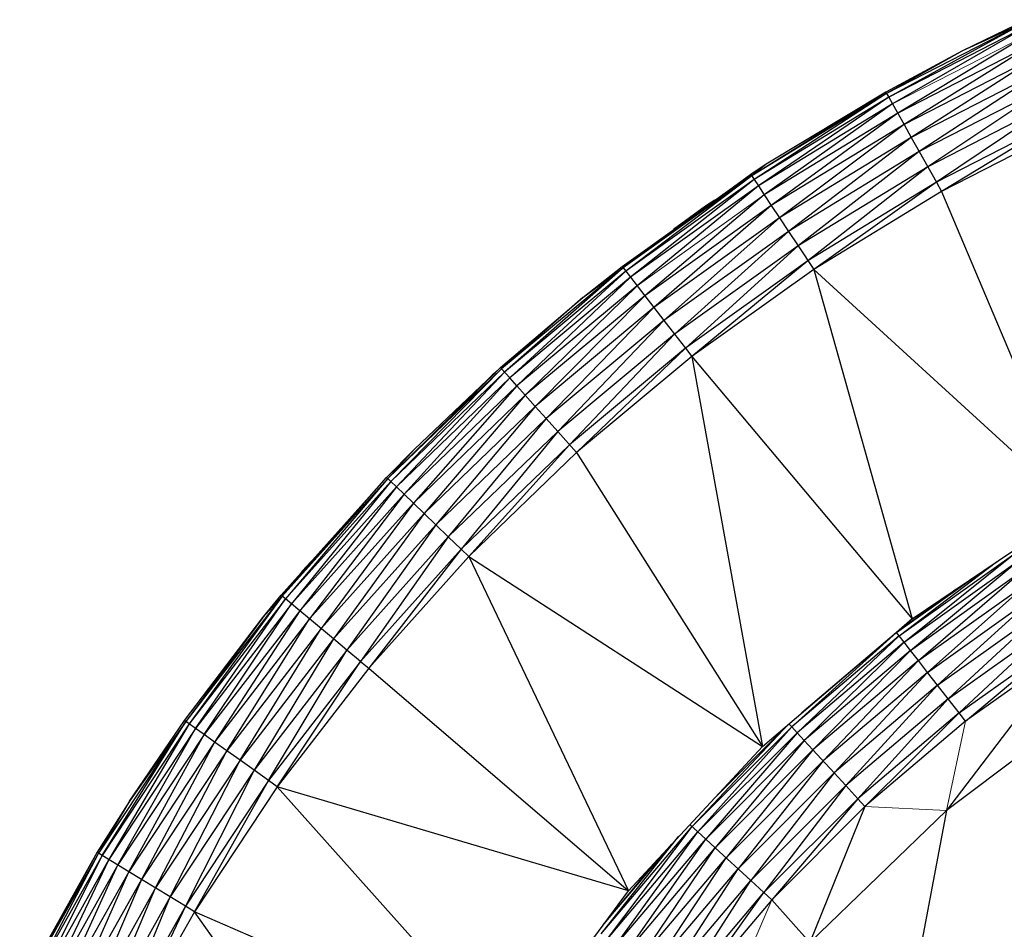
# Paper-space layout '_Left' of a CAD drawing. Header units: millimetres. Extents: x 1 to 464, y 0 to 650.
# Tile 7 of 50: x 2.91 to 11.55, y 124.66 to 132.64. Entities that reach past the tile are written whole.
import ezdxf

# ---------------------------------------------------------------- set-up
doc = ezdxf.new("R2010")
doc.units = ezdxf.units.MM

psp = doc.layouts.new('_Left')

# ---------------------------------------------------------------- linework, layer by layer
at = {"color": 7, "linetype": 'Continuous', "lineweight": 25}
for p, q in [((11.7522, 132.6236), (10.5189, 131.9894)), ((11.7522, 132.6236), (10.5375, 131.9563)), ((11.7464, 132.6361), (11.1852, 132.3617)), ((11.7522, 132.6236), (11.1852, 132.3617)), ((11.7684, 132.5891), (10.5375, 131.9563)), ((11.7684, 132.5891), (10.571, 131.8966)), ((11.7974, 132.5272), (10.6166, 131.8154)), ((11.837, 132.4428), (10.6166, 131.8154)), ((11.837, 132.4428), (10.6716, 131.7174)), ((11.1852, 132.3617), (10.5121, 132.0015)), ((11.1852, 132.3617), (10.5189, 131.9894)), ((11.8847, 132.3411), (10.6716, 131.7174)), ((11.8847, 132.3411), (10.7355, 131.6035)), ((11.9401, 132.2228), (10.7355, 131.6035)), ((11.9401, 132.2228), (10.8056, 131.4785)), ((12.0009, 132.0931), (10.8056, 131.4785)), ((12.0009, 132.0931), (10.8799, 131.3462)), ((10.5121, 132.0015), (9.3351, 131.267)), ((10.5189, 131.9894), (9.3351, 131.267)), ((10.5189, 131.9894), (9.3561, 131.2353)), ((10.5121, 132.0015), (9.4629, 131.3674)), ((10.5121, 132.0015), (10.5189, 131.9894)), ((10.5189, 131.9894), (10.5375, 131.9563)), ((10.5375, 131.9563), (9.3561, 131.2353)), ((10.5375, 131.9563), (9.3938, 131.1782)), ((10.5375, 131.9563), (10.571, 131.8966)), ((12.0654, 131.9556), (10.8799, 131.3462)), ((12.0654, 131.9556), (10.9563, 131.21)), ((10.571, 131.8966), (9.3938, 131.1782)), ((10.571, 131.8966), (9.4452, 131.1005)), ((10.6166, 131.8154), (9.4452, 131.1005)), ((10.6166, 131.8154), (9.5073, 131.0068)), ((10.571, 131.8966), (10.6716, 131.7174)), ((12.1316, 131.8143), (10.9563, 131.21)), ((12.1316, 131.8143), (11.0015, 131.1295)), ((12.1708, 131.7307), (11.0015, 131.1295)), ((10.6716, 131.7174), (9.5073, 131.0068)), ((10.6716, 131.7174), (9.5793, 130.8979)), ((10.6716, 131.7174), (10.7355, 131.6035)), ((10.7355, 131.6035), (9.5793, 130.8979)), ((10.7355, 131.6035), (9.6584, 130.7784)), ((10.7355, 131.6035), (10.8056, 131.4785)), ((10.8056, 131.4785), (9.6584, 130.7784)), ((10.8056, 131.4785), (9.7421, 130.6518)), ((10.8056, 131.4785), (10.9563, 131.21)), ((9.4629, 131.3674), (9.3274, 131.2786)), ((9.4629, 131.3674), (9.3351, 131.267)), ((10.8799, 131.3462), (9.7421, 130.6518)), ((10.8799, 131.3462), (9.8282, 130.5216)), ((8.1987, 130.471), (9.3274, 131.2786)), ((9.3274, 131.2786), (8.2072, 130.4601)), ((9.3351, 131.267), (8.2072, 130.4601)), ((9.3351, 131.267), (8.2304, 130.43)), ((9.3561, 131.2353), (8.2304, 130.43)), ((9.3561, 131.2353), (8.2723, 130.3758)), ((9.3274, 131.2786), (9.3561, 131.2353)), ((9.3561, 131.2353), (9.3938, 131.1782)), ((9.3938, 131.1782), (8.2723, 130.3758)), ((9.3938, 131.1782), (8.3292, 130.3021)), ((9.3938, 131.1782), (9.4452, 131.1005)), ((10.9563, 131.21), (9.8282, 130.5216)), ((10.9563, 131.21), (9.8792, 130.4446)), ((11.0015, 131.1295), (9.8792, 130.4446)), ((10.9563, 131.21), (11.0015, 131.1295)), ((11.0015, 131.1295), (12.1754, 128.3437)), ((9.4452, 131.1005), (8.3979, 130.2131)), ((9.0107, 131.052), (8.931, 131.0014)), ((9.4452, 131.1005), (9.5073, 131.0068)), ((9.5073, 131.0068), (8.3979, 130.2131)), ((9.5073, 131.0068), (8.4777, 130.1098)), ((8.931, 131.0014), (8.6506, 130.7943)), ((9.5073, 131.0068), (9.5793, 130.8979)), ((9.5793, 130.8979), (8.4777, 130.1098)), ((9.5793, 130.8979), (8.5653, 129.9963)), ((9.5793, 130.8979), (9.6584, 130.7784)), ((9.6584, 130.7784), (8.5653, 129.9963)), ((9.6584, 130.7784), (8.6581, 129.8762)), ((9.6584, 130.7784), (9.7421, 130.6518)), ((9.7421, 130.6518), (8.6581, 129.8762)), ((9.7421, 130.6518), (8.7535, 129.7527)), ((9.7421, 130.6518), (9.8792, 130.4446)), ((9.8282, 130.5216), (8.7535, 129.7527)), ((9.8282, 130.5216), (8.8099, 129.6795)), ((8.2072, 130.4601), (7.1412, 129.5729)), ((8.2072, 130.4601), (7.1666, 129.5446)), ((7.8539, 130.1984), (8.1987, 130.471)), ((7.8539, 130.1984), (8.2072, 130.4601)), ((8.1987, 130.471), (8.2304, 130.43)), ((9.8792, 130.4446), (8.8099, 129.6795)), ((9.8792, 130.4446), (12.1754, 128.3437)), ((9.8792, 130.4446), (10.742, 127.3806)), ((8.2304, 130.43), (7.1666, 129.5446)), ((8.2304, 130.43), (7.2123, 129.4937)), ((8.2723, 130.3758), (7.2123, 129.4937)), ((8.2723, 130.3758), (7.2744, 129.4243)), ((8.2304, 130.43), (8.2723, 130.3758)), ((8.2723, 130.3758), (8.3979, 130.2131)), ((8.3292, 130.3021), (7.2744, 129.4243)), ((8.3292, 130.3021), (7.3494, 129.3406)), ((7.132, 129.5833), (7.8539, 130.1984)), ((7.8539, 130.1984), (7.1412, 129.5729)), ((8.3979, 130.2131), (7.3494, 129.3406)), ((8.3979, 130.2131), (7.4366, 129.2433)), ((8.3979, 130.2131), (8.4777, 130.1098)), ((8.4777, 130.1098), (7.4366, 129.2433)), ((8.4777, 130.1098), (7.5322, 129.1366)), ((8.4777, 130.1098), (8.5653, 129.9963)), ((8.5653, 129.9963), (7.5322, 129.1366)), ((8.5653, 129.9963), (7.6335, 129.0236)), ((8.5653, 129.9963), (8.6581, 129.8762)), ((8.6581, 129.8762), (7.6335, 129.0236)), ((8.6581, 129.8762), (7.7377, 128.9073)), ((8.6581, 129.8762), (8.7535, 129.7527)), ((8.7535, 129.7527), (7.7377, 128.9073)), ((8.7535, 129.7527), (7.7993, 128.8385)), ((8.7535, 129.7527), (8.8099, 129.6795)), ((8.8099, 129.6795), (7.7993, 128.8385)), ((8.8099, 129.6795), (9.4289, 126.259)), ((8.8099, 129.6795), (10.742, 127.3806)), ((6.1429, 128.6104), (7.132, 129.5833)), ((7.1412, 129.5729), (6.1429, 128.6104)), ((7.1412, 129.5729), (6.1702, 128.584)), ((6.376, 128.8676), (7.132, 129.5833)), ((7.132, 129.5833), (7.1412, 129.5729)), ((7.2123, 129.4937), (7.1412, 129.5729)), ((7.1666, 129.5446), (6.1702, 128.584)), ((7.1666, 129.5446), (6.2195, 128.5365)), ((7.2123, 129.4937), (6.2195, 128.5365)), ((7.2123, 129.4937), (6.2865, 128.4719)), ((7.0904, 129.5439), (7.0578, 129.5165)), ((7.0578, 129.5164), (7.082, 129.5359)), ((7.0578, 129.5164), (7.0686, 129.5232)), ((7.058, 129.5166), (7.0578, 129.5165)), ((7.0578, 129.5165), (7.0578, 129.5165)), ((7.2744, 129.4243), (7.2123, 129.4937)), ((7.2744, 129.4243), (6.2865, 128.4719)), ((7.2744, 129.4243), (6.3675, 128.3938)), ((7.3494, 129.3406), (7.2744, 129.4243)), ((7.3494, 129.3406), (6.3675, 128.3938)), ((7.3494, 129.3406), (6.4615, 128.3032)), ((7.4366, 129.2433), (7.3494, 129.3406)), ((7.4366, 129.2433), (6.4615, 128.3032)), ((7.4366, 129.2433), (6.5646, 128.2037)), ((7.5322, 129.1366), (7.4366, 129.2433)), ((7.5322, 129.1366), (6.5646, 128.2037)), ((7.5322, 129.1366), (6.6739, 128.0984)), ((7.6335, 129.0236), (7.5322, 129.1366)), ((7.6335, 129.0236), (6.6739, 128.0984)), ((7.6335, 129.0236), (6.7863, 127.9901)), ((7.7993, 128.8385), (7.6335, 129.0236)), ((7.7377, 128.9073), (6.7863, 127.9901)), ((7.7377, 128.9073), (6.8528, 127.9259)), ((6.1329, 128.62), (6.376, 128.8676)), ((6.376, 128.8676), (6.1429, 128.6104)), ((7.7993, 128.8385), (6.8528, 127.9259)), ((7.7993, 128.8385), (9.4289, 126.259)), ((5.2067, 127.5864), (6.1329, 128.62)), ((5.2174, 127.5775), (6.1329, 128.62)), ((6.1329, 128.62), (6.1429, 128.6104)), ((6.1429, 128.6104), (5.2174, 127.5775)), ((6.1429, 128.6104), (5.2466, 127.5532)), ((6.1702, 128.584), (5.2466, 127.5532)), ((6.1702, 128.584), (5.2992, 127.5094)), ((6.2195, 128.5365), (5.2992, 127.5094)), ((6.2195, 128.5365), (5.3708, 127.4498)), ((6.1429, 128.6104), (6.1702, 128.584)), ((6.1702, 128.584), (6.2195, 128.5365)), ((6.2195, 128.5365), (6.2865, 128.4719)), ((6.2865, 128.4719), (5.3708, 127.4498)), ((6.2865, 128.4719), (5.4572, 127.3779)), ((6.2865, 128.4719), (6.3675, 128.3938)), ((6.3675, 128.3938), (5.4572, 127.3779)), ((6.3675, 128.3938), (5.5576, 127.2944)), ((6.3675, 128.3938), (6.4615, 128.3032)), ((6.4615, 128.3032), (5.5576, 127.2944)), ((6.4615, 128.3032), (5.6677, 127.2027)), ((6.4615, 128.3032), (6.5646, 128.2037)), ((10.742, 127.3806), (12.1754, 128.3437)), ((6.5646, 128.2037), (5.6677, 127.2027)), ((6.5646, 128.2037), (5.7844, 127.1057)), ((6.5646, 128.2037), (6.6739, 128.0984)), ((6.6739, 128.0984), (5.7844, 127.1057)), ((6.6739, 128.0984), (5.9044, 127.0058)), ((6.6739, 128.0984), (6.7863, 127.9901)), ((6.7863, 127.9901), (5.9044, 127.0058)), ((6.7863, 127.9901), (5.9754, 126.9467)), ((6.7863, 127.9901), (6.8528, 127.9259)), ((10.6297, 127.2288), (11.6352, 127.9467)), ((10.6717, 127.1748), (11.6352, 127.9467)), ((5.3948, 127.7993), (5.469, 127.8791)), ((6.8528, 127.9259), (5.9754, 126.9467)), ((6.8528, 127.9259), (8.2533, 124.994)), ((6.8528, 127.9259), (9.4289, 126.259)), ((10.6297, 127.2288), (11.4832, 127.8786)), ((10.6717, 127.1748), (11.6726, 127.8894)), ((10.729, 127.1013), (11.6726, 127.8894)), ((5.3948, 127.7993), (5.3786, 127.7783)), ((5.3948, 127.7993), (5.4259, 127.831)), ((10.6064, 127.2588), (11.3354, 127.7793)), ((10.729, 127.1013), (11.7236, 127.8114)), ((10.798, 127.0126), (11.7236, 127.8114)), ((10.798, 127.0126), (11.7851, 127.7173)), ((10.8782, 126.9095), (11.7851, 127.7173)), ((5.0453, 127.3897), (5.2067, 127.5864)), ((5.2174, 127.5775), (5.2067, 127.5864)), ((11.1251, 127.6379), (10.6064, 127.2588)), ((10.8782, 126.9095), (11.8565, 127.608)), ((10.9662, 126.7964), (11.8565, 127.608)), ((5.2174, 127.5775), (4.3698, 126.4798)), ((5.2174, 127.5775), (4.4007, 126.4577)), ((5.2466, 127.5532), (4.4007, 126.4577)), ((4.4564, 126.4179), (5.2466, 127.5532)), ((5.2992, 127.5094), (4.4564, 126.4179)), ((4.5321, 126.3637), (5.2992, 127.5094)), ((5.0453, 127.3897), (5.2174, 127.5775)), ((5.2466, 127.5532), (5.2174, 127.5775)), ((5.2992, 127.5094), (5.2466, 127.5532)), ((5.3708, 127.4498), (5.2992, 127.5094)), ((5.3708, 127.4498), (4.5321, 126.3637)), ((5.3708, 127.4498), (4.6236, 126.2983)), ((5.4572, 127.3779), (5.3708, 127.4498)), ((10.9662, 126.7964), (11.9348, 127.488)), ((11.0594, 126.6766), (11.9348, 127.488)), ((4.3585, 126.4879), (5.0453, 127.3897)), ((5.0453, 127.3897), (4.3698, 126.4798)), ((5.4572, 127.3779), (4.6236, 126.2983)), ((4.7297, 126.2223), (5.4572, 127.3779)), ((5.6677, 127.2027), (5.4572, 127.3779)), ((9.4289, 126.259), (10.742, 127.3806)), ((10.742, 127.3806), (10.6064, 127.2588)), ((11.0594, 126.6766), (12.0179, 127.3609)), ((11.1553, 126.5535), (12.0179, 127.3609)), ((5.5576, 127.2944), (4.7297, 126.2223)), ((4.8463, 126.139), (5.5576, 127.2944)), ((10.6064, 127.2588), (9.6869, 126.4303)), ((10.6064, 127.2588), (9.776, 126.5555)), ((10.6297, 127.2288), (10.6036, 127.2623)), ((5.6677, 127.2027), (4.8463, 126.139)), ((5.6677, 127.2027), (4.9697, 126.0506)), ((5.7844, 127.1057), (5.6677, 127.2027)), ((10.6297, 127.2288), (9.6869, 126.4303)), ((10.6297, 127.2288), (9.7333, 126.3799)), ((10.6717, 127.1748), (9.7333, 126.3799)), ((10.6717, 127.1748), (9.7964, 126.3114)), ((10.6717, 127.1748), (10.6297, 127.2288)), ((10.729, 127.1013), (10.6717, 127.1748)), ((12.1538, 127.1529), (11.0435, 125.6981)), ((11.1553, 126.5535), (12.1032, 127.2303)), ((11.2121, 126.4806), (12.1032, 127.2303)), ((12.1538, 127.1529), (11.2121, 126.4806)), ((5.7844, 127.1057), (4.9697, 126.0506)), ((5.0967, 125.9598), (5.7844, 127.1057)), ((5.9044, 127.0058), (5.7844, 127.1057)), ((10.729, 127.1013), (9.7964, 126.3114)), ((10.729, 127.1013), (9.8725, 126.2287)), ((10.798, 127.0126), (10.729, 127.1013)), ((5.9044, 127.0058), (5.0967, 125.9598)), ((5.1718, 125.9061), (5.9044, 127.0058)), ((5.9044, 127.0058), (5.9754, 126.9467)), ((10.798, 127.0126), (9.8725, 126.2287)), ((10.798, 127.0126), (9.961, 126.1327)), ((10.8782, 126.9095), (10.798, 127.0126)), ((5.9754, 126.9467), (5.1718, 125.9061)), ((5.9754, 126.9467), (8.2533, 124.994)), ((10.8782, 126.9095), (9.961, 126.1327)), ((10.8782, 126.9095), (10.058, 126.0272)), ((10.9662, 126.7964), (10.8782, 126.9095)), ((10.9662, 126.7964), (10.058, 126.0272)), ((10.9662, 126.7964), (10.1608, 125.9155)), ((11.0594, 126.6766), (10.9662, 126.7964)), ((11.0594, 126.6766), (10.1608, 125.9155)), ((11.0594, 126.6766), (10.2665, 125.8007)), ((12.3739, 126.6993), (11.0435, 125.6981)), ((11.1553, 126.5535), (11.0594, 126.6766)), ((11.1553, 126.5535), (10.2665, 125.8007)), ((11.1553, 126.5535), (10.3291, 125.7327)), ((11.2121, 126.4806), (11.1553, 126.5535)), ((4.3698, 126.4798), (3.6046, 125.3233)), ((3.637, 125.3034), (4.3698, 126.4798)), ((3.8763, 125.7807), (4.3585, 126.4879)), ((4.3698, 126.4798), (3.8763, 125.7807)), ((4.4007, 126.4577), (4.3585, 126.4879)), ((11.2121, 126.4806), (10.3291, 125.7327)), ((4.4007, 126.4577), (3.637, 125.3034)), ((4.4007, 126.4577), (3.6955, 125.2678)), ((4.4564, 126.4179), (3.6955, 125.2678)), ((3.775, 125.2193), (4.4564, 126.4179)), ((4.4564, 126.4179), (4.4007, 126.4577)), ((4.5321, 126.3637), (4.4564, 126.4179)), ((9.6573, 126.4541), (8.8133, 125.5567)), ((9.6869, 126.4303), (8.8133, 125.5567)), ((9.6869, 126.4303), (8.8637, 125.5103)), ((9.7333, 126.3799), (8.8637, 125.5103)), ((9.7333, 126.3799), (8.9322, 125.4473)), ((9.6556, 126.4526), (8.9943, 125.7913)), ((9.6869, 126.4303), (9.6616, 126.4578)), ((9.7333, 126.3799), (9.6869, 126.4303)), ((9.7964, 126.3114), (9.7333, 126.3799)), ((4.5321, 126.3637), (3.775, 125.2193)), ((3.8709, 125.1607), (4.5321, 126.3637)), ((4.6236, 126.2983), (3.8709, 125.1607)), ((4.6236, 126.2983), (3.9824, 125.0927)), ((4.6236, 126.2983), (4.5321, 126.3637)), ((4.7297, 126.2223), (4.6236, 126.2983)), ((9.7964, 126.3114), (8.9322, 125.4473)), ((9.7964, 126.3114), (9.0149, 125.3711)), ((9.8725, 126.2287), (9.7964, 126.3114)), ((4.7297, 126.2223), (3.9824, 125.0927)), ((4.1047, 125.018), (4.7297, 126.2223)), ((4.8463, 126.139), (4.7297, 126.2223)), ((8.2533, 124.994), (9.4289, 126.259)), ((9.8725, 126.2287), (9.0149, 125.3711)), ((9.8725, 126.2287), (9.111, 125.2827)), ((10.058, 126.0272), (9.8725, 126.2287)), ((4.8463, 126.139), (4.1047, 125.018)), ((4.2343, 124.939), (4.8463, 126.139)), ((4.9697, 126.0506), (4.8463, 126.139)), ((9.961, 126.1327), (9.111, 125.2827)), ((9.961, 126.1327), (9.2164, 125.1856)), ((4.9697, 126.0506), (4.2343, 124.939)), ((4.9697, 126.0506), (4.3675, 124.8576)), ((5.0967, 125.9598), (4.9697, 126.0506)), ((5.0967, 125.9598), (4.3675, 124.8576)), ((4.4464, 124.8095), (5.0967, 125.9598)), ((5.1718, 125.9061), (5.0967, 125.9598)), ((10.058, 126.0272), (9.2164, 125.1856)), ((10.058, 126.0272), (9.3281, 125.0828)), ((10.1608, 125.9155), (10.058, 126.0272)), ((5.1718, 125.9061), (4.4464, 124.8095)), ((7.231, 123.6022), (5.1718, 125.9061)), ((8.2533, 124.994), (5.1718, 125.9061)), ((10.1608, 125.9155), (9.3281, 125.0828)), ((10.1608, 125.9155), (9.4429, 124.9771)), ((10.2665, 125.8007), (10.1608, 125.9155)), ((3.8763, 125.7807), (3.5928, 125.3305)), ((3.8763, 125.7807), (3.6046, 125.3233)), ((10.2665, 125.8007), (9.4429, 124.9771)), ((10.2665, 125.8007), (9.5109, 124.9146)), ((10.3291, 125.7327), (10.2665, 125.8007)), ((11.0435, 125.6981), (7.923, 109.0354)), ((10.3291, 125.7327), (9.5109, 124.9146)), ((10.3291, 125.7327), (9.8464, 124.5407)), ((8.0149, 124.6139), (8.8133, 125.5567)), ((8.0689, 124.5719), (8.8133, 125.5567)), ((8.0689, 124.5719), (8.8637, 125.5103)), ((8.1424, 124.5147), (8.8637, 125.5103)), ((8.7934, 125.5751), (8.9322, 125.4473)), ((8.0149, 124.6139), (8.6974, 125.4719)), ((8.1424, 124.5147), (8.9322, 125.4473)), ((8.2311, 124.4456), (8.9322, 125.4473)), ((8.9322, 125.4473), (9.0149, 125.3711)), ((8.0334, 124.6946), (8.6333, 125.4028)), ((8.2311, 124.4456), (9.0149, 125.3711)), ((8.3341, 124.3654), (9.0149, 125.3711)), ((9.0149, 125.3711), (9.3281, 125.0828)), ((3.5928, 125.3305), (2.9135, 124.1202)), ((3.5928, 125.3305), (2.9259, 124.1139)), ((3.6046, 125.3233), (2.9259, 124.1139)), ((3.6046, 125.3233), (2.9597, 124.0965)), ((3.637, 125.3034), (2.9597, 124.0965)), ((3.0205, 124.0652), (3.637, 125.3034)), ((3.6955, 125.2678), (3.0205, 124.0652)), ((3.6955, 125.2678), (3.1034, 124.0226)), ((3.6046, 125.3233), (3.5928, 125.3305)), ((3.637, 125.3034), (3.6046, 125.3233)), ((3.8709, 125.1607), (3.637, 125.3034)), ((8.4996, 125.259), (8.042, 124.7063)), ((8.3341, 124.3654), (9.111, 125.2827)), ((8.4472, 124.2774), (9.111, 125.2827)), ((3.775, 125.2193), (3.1034, 124.0226)), ((3.2034, 123.9712), (3.775, 125.2193)), ((8.4472, 124.2774), (9.2164, 125.1856)), ((8.567, 124.1842), (9.2164, 125.1856)), ((3.8709, 125.1607), (3.2034, 123.9712)), ((3.3195, 123.9115), (3.8709, 125.1607)), ((3.9824, 125.0927), (3.3195, 123.9115)), ((3.9824, 125.0927), (3.4469, 123.846)), ((3.9824, 125.0927), (3.8709, 125.1607)), ((4.2343, 124.939), (3.9824, 125.0927)), ((8.567, 124.1842), (9.3281, 125.0828)), ((8.6902, 124.0883), (9.3281, 125.0828)), ((9.3281, 125.0828), (9.4429, 124.9771)), ((4.1047, 125.018), (3.4469, 123.846)), ((3.5819, 123.7766), (4.1047, 125.018)), ((7.231, 123.6022), (8.2533, 124.994)), ((4.2343, 124.939), (3.5819, 123.7766)), ((3.7207, 123.7052), (4.2343, 124.939)), ((4.3675, 124.8576), (4.2343, 124.939)), ((8.6902, 124.0883), (9.4429, 124.9771)), ((8.7631, 124.0316), (9.4429, 124.9771)), ((9.5109, 124.9146), (8.7631, 124.0316)), ((9.4429, 124.9771), (9.5109, 124.9146)), ((4.3675, 124.8576), (3.7207, 123.7052)), ((4.3675, 124.8576), (3.8029, 123.663)), ((4.4464, 124.8095), (4.3675, 124.8576)), ((4.4464, 124.8095), (3.8029, 123.663)), ((6.3754, 122.1021), (4.4464, 124.8095)), ((7.231, 123.6022), (4.4464, 124.8095))]:
    psp.add_line(p, q, dxfattribs=at)
at = {"color": 142, "linetype": 'Continuous', "lineweight": 18, "true_color": 0x0080c0}
for p, q in [((11.7974, 132.5272), (10.571, 131.8966)), ((9.4452, 131.1005), (8.3292, 130.3021)), ((7.0182, 129.4756), (7.0578, 129.5165)), ((7.0578, 129.5164), (7.0765, 129.5308)), ((5.3841, 127.7844), (5.3948, 127.7993)), ((5.3948, 127.7993), (5.4313, 127.837)), ((11.2121, 126.4806), (11.0435, 125.6981)), ((11.0435, 125.6981), (9.8464, 124.5407)), ((11.0435, 125.6981), (10.3291, 125.7327)), ((9.5109, 124.9146), (8.801, 123.2447)), ((9.5109, 124.9146), (9.8464, 124.5407))]:
    psp.add_line(p, q, dxfattribs=at)

doc.saveas('drawing.dxf')
